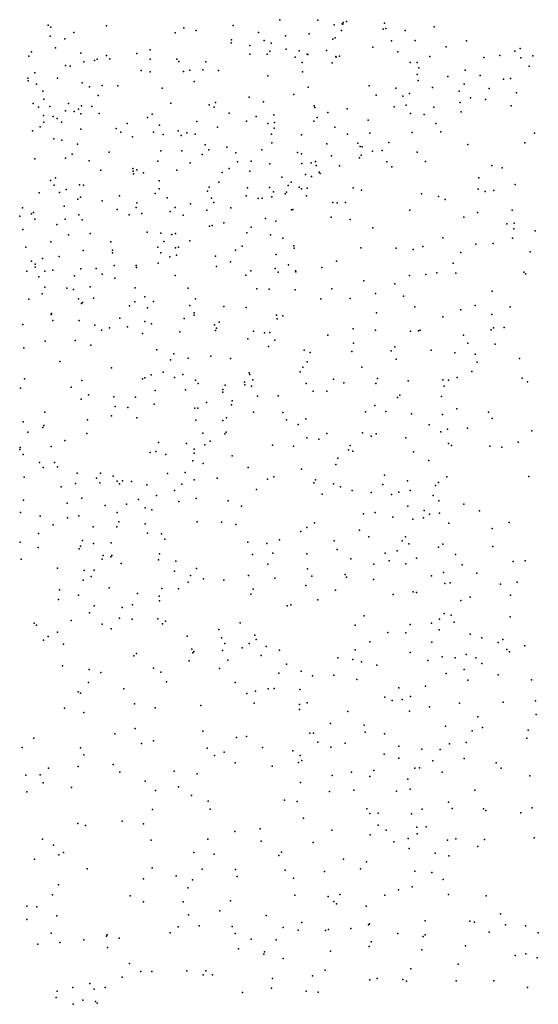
# Model space of a CAD drawing. Header units: metres. Extents: x -25 to 25, y -27.7 to 27.8.
# Tile 116 of 209: x 0.2 to 0.9, y -5.4 to -4. Entities that reach past the tile are written whole.
import ezdxf

# ---------------------------------------------------------------- set-up
doc = ezdxf.new("R2010")
doc.units = ezdxf.units.M

msp = doc.modelspace()

# ---------------------------------------------------------------- linework, layer by layer
for p in [(0.5617, -4.0114, 3.9028), (0.6136, -4.0119, 3.6867), (0.6465, -4.0169, 1.0123), (0.6472, -4.0173, -4.1582), (0.6477, -4.0154, 1.1872), (0.6526, -4.014, 21.594), (0.7042, -4.0161, -6.9468), (0.2464, -4.0188, -0.4807), (0.2498, -4.0215, -8.7982), (0.281, -4.0286, 0.1337), (0.3256, -4.0196, -8.7561), (0.4189, -4.0293, -16.4237), (0.4311, -4.0224, -2.3919), (0.4476, -4.0263, 25.6013), (0.4982, -4.0194, 17.1473), (0.5324, -4.0286, 12.185), (0.6017, -4.0307, 13.824), (0.6355, -4.0186, 22.9167), (0.6457, -4.0263, 3.2228), (0.7024, -4.0243, 0.4994), (0.7061, -4.0234, 25.4628), (0.7323, -4.0262, -4.0501), (0.772, -4.0212, 25.406), (0.249, -4.0337, -2.374), (0.2691, -4.0376, 2.508), (0.4955, -4.043, 17.7141), (0.4959, -4.0387, 21.7), (0.5401, -4.0395, 23.0873), (0.5498, -4.0432, -6.8322), (0.5692, -4.0334, 18.059), (0.634, -4.0379, 0.8493), (0.637, -4.0362, -28.526), (0.7137, -4.0401, -8.3476), (0.746, -4.0397, -7.0479), (0.8157, -4.0401, -8.1152), (0.2237, -4.0553, 10.3515), (0.2564, -4.0499, -6.7252), (0.2906, -4.0568, 12.3726), (0.3669, -4.0572, 21.8499), (0.3849, -4.0526, 21.065), (0.5207, -4.0463, 2.8368), (0.548, -4.0542, 21.3793), (0.5704, -4.0513, -8.5166), (0.5879, -4.0537, -24.6031), (0.625, -4.0535, 3.5572), (0.6881, -4.0487, 17.226), (0.7222, -4.0552, 21.7138), (0.7883, -4.0484, -18.7684), (0.8816, -4.0543, -7.943), (0.8888, -4.0508, 22.1166), (0.2201, -4.0612, -4.531), (0.2947, -4.0688, 4.2532), (0.3095, -4.0671, -4.4791), (0.3131, -4.0651, 21.9495), (0.3254, -4.0603, -0.0929), (0.3301, -4.0647, -0.2086), (0.385, -4.0653, 2.6456), (0.4216, -4.0649, 12.2798), (0.4239, -4.0681, -8.6437), (0.4607, -4.0689, 13.923), (0.5209, -4.0585, -2.438), (0.5445, -4.0581, -4.2875), (0.5823, -4.0623, 2.995), (0.5922, -4.0698, -6.9134), (0.5988, -4.0584, 17.2097), (0.5997, -4.0589, 3.0663), (0.6329, -4.0703, -8.4158), (0.6379, -4.0616, 3.2902), (0.6385, -4.0622, 3.4735), (0.6428, -4.0608, 3.3801), (0.7392, -4.0698, -25.5844), (0.7487, -4.0695, -2.5667), (0.7658, -4.0615, 0.3537), (0.8394, -4.0629, -7.2704), (0.8612, -4.0602, -3.8433), (0.8899, -4.0632, 25.2793), (0.9062, -4.0607, -7.4848), (0.2281, -4.0837, 4.2973), (0.2698, -4.0739, 17.091), (0.2762, -4.0744, 25.653), (0.3728, -4.0804, -4.4478), (0.3849, -4.0821, 25.6075), (0.4304, -4.0819, 2.714), (0.4393, -4.0799, 17.1546), (0.4569, -4.0795, 23.2789), (0.4781, -4.0803, -8.5857), (0.5925, -4.0821, 25.5042), (0.751, -4.0767, -8.161), (0.8138, -4.0802, 25.3393), (0.901, -4.0744, -7.6821), (0.2184, -4.091, -6.7734), (0.2191, -4.0945, -0.4957), (0.259, -4.0911, -0.4381), (0.2925, -4.0974, 20.9499), (0.4451, -4.0953, -2.4298), (0.5455, -4.0878, 3.8497), (0.7488, -4.0861, -7.1574), (0.75, -4.0943, 13.8222), (0.7905, -4.0885, 21.8614), (0.8345, -4.0873, -2.6406), (0.8663, -4.0924, -7.7862), (0.8757, -4.0916, -7.5843), (0.2303, -4.0989, -8.7488), (0.2388, -4.1086, 22.32), (0.3027, -4.1029, -6.8006), (0.3196, -4.1007, 4.1776), (0.3411, -4.1015, -8.6747), (0.4012, -4.1047, 4.087), (0.6001, -4.1033, 18.2725), (0.6834, -4.1012, 23.0762), (0.7197, -4.1045, 21.5707), (0.7693, -4.1036, -3.9674), (0.8056, -4.1088, -7.3731), (0.8124, -4.0991, -7.968), (0.8465, -4.105, 21.5424), (0.8839, -4.1107, 11.9323), (0.2401, -4.1194, 0.2018), (0.3141, -4.1146, -0.0196), (0.4134, -4.125, 21.8079), (0.4741, -4.1239, 25.5425), (0.5198, -4.117, 2.8789), (0.5394, -4.123, -8.4368), (0.5809, -4.1132, -4.2488), (0.6929, -4.1142, -7.1259), (0.729, -4.1154, 12.0672), (0.738, -4.1118, -8.0931), (0.8073, -4.1241, -7.8387), (0.8212, -4.1177, -7.4517), (0.8418, -4.1199, -7.7158), (0.2258, -4.1253, -2.4029), (0.2331, -4.1304, 4.2259), (0.2483, -4.1295, -4.5271), (0.2698, -4.1354, -0.3745), (0.2741, -4.1255, -8.6986), (0.2817, -4.1363, 1.4633), (0.2873, -4.1329, 2.5394), (0.2916, -4.1284, 14.0603), (0.3055, -4.1293, -2.4126), (0.4655, -4.1274, -8.522), (0.4723, -4.1306, -6.9322), (0.6085, -4.1285, -8.3436), (0.6094, -4.1307, 3.1968), (0.6268, -4.1375, -4.1841), (0.6531, -4.1327, -16.4382), (0.7173, -4.1299, -7.2295), (0.7338, -4.1278, -4.0326), (0.7711, -4.1302, -2.6176), (0.8087, -4.1366, -7.5827), (0.8768, -4.1287, -2.7076), (0.2397, -4.1419, -6.8427), (0.2404, -4.151, -16.5175), (0.2529, -4.1429, -24.9821), (0.2583, -4.1459, 23.4812), (0.2642, -4.1507, 0.1246), (0.2909, -4.1393, 22.06), (0.3156, -4.1388, -0.144), (0.3814, -4.1445, 17.164), (0.3879, -4.1398, -28.2198), (0.4485, -4.15, 18.8068), (0.4928, -4.1385, 3.9091), (0.5163, -4.1495, -7.0213), (0.5294, -4.1431, 17.2287), (0.5533, -4.1406, 2.9633), (0.5544, -4.1511, -19.0163), (0.6081, -4.1496, 3.4971), (0.6125, -4.1446, -7.0644), (0.6817, -4.148, -8.1181), (0.7397, -4.1391, -7.9905), (0.7581, -4.1402, -7.4257), (0.2247, -4.1627, 2.4774), (0.2353, -4.1571, -0.4508), (0.2905, -4.1601, 17.1394), (0.3388, -4.1595, 2.5999), (0.345, -4.1645, 21.902), (0.3539, -4.1528, -6.8791), (0.3898, -4.1645, 18.9535), (0.3977, -4.155, -8.5662), (0.4231, -4.1626, 21.2861), (0.4348, -4.1652, 17.5478), (0.4767, -4.1576, 12.2718), (0.5455, -4.1525, 12.2166), (0.554, -4.1591, 21.6801), (0.6364, -4.1578, -7.1539), (0.742, -4.165, -7.5221), (0.7742, -4.1528, -7.6477), (0.781, -4.1638, 12.0172), (0.2538, -4.1735, 12.489), (0.2648, -4.1752, -6.9243), (0.3608, -4.1707, 4.0507), (0.4028, -4.1676, 12.3318), (0.4275, -4.1688, -2.4475), (0.4464, -4.1669, 2.7608), (0.5501, -4.1673, -8.3392), (0.5911, -4.1678, 23.4788), (0.6539, -4.1672, 17.2838), (0.6843, -4.1659, -7.3294), (0.7101, -4.1784, -7.8257), (0.9084, -4.1658, -3.7223), (0.286, -4.1805, 4.1113), (0.3294, -4.1915, -8.5854), (0.3998, -4.1898, -7.0035), (0.4281, -4.19, -4.4166), (0.4598, -4.1817, -7.051), (0.4651, -4.1885, 23.5669), (0.4893, -4.1848, 2.8453), (0.5369, -4.1885, 14.0091), (0.5509, -4.179, 3.7448), (0.5855, -4.192, 3.1157), (0.6255, -4.1803, 21.6341), (0.6678, -4.1794, 25.4036), (0.6711, -4.1841, -7.4511), (0.6736, -4.1845, -7.9315), (0.688, -4.1904, -7.6155), (0.701, -4.1895, 12.0952), (0.7485, -4.1916, -3.9969), (0.8177, -4.1811, 25.2933), (0.8953, -4.1789, 17.2978), (0.2281, -4.2008, 12.5646), (0.2697, -4.1999, -0.3335), (0.2788, -4.1943, -6.9959), (0.3018, -4.2032, -25.8621), (0.3953, -4.204, -8.4764), (0.4558, -4.1949, 17.2193), (0.5016, -4.1927, -7.1091), (0.5038, -4.2046, -4.342), (0.5226, -4.2038, 2.9222), (0.591, -4.1938, 3.5514), (0.6103, -4.2041, -7.3169), (0.632, -4.1964, 0.6222), (0.6702, -4.1994, -7.6863), (0.6723, -4.1957, -7.5297), (0.7074, -4.2049, 13.939), (0.7599, -4.2045, -17.1599), (0.3177, -4.216, -7.0679), (0.3616, -4.2136, -4.4725), (0.362, -4.2173, 3.998), (0.3669, -4.2157, 12.4), (0.4212, -4.216, -7.1108), (0.4395, -4.2059, -8.415), (0.4925, -4.2138, 3.8247), (0.5206, -4.2175, -2.5094), (0.5478, -4.2073, 18.6106), (0.5918, -4.2071, -8.0911), (0.6043, -4.2063, -2.5424), (0.6109, -4.2097, 17.8829), (0.615, -4.2187, -7.8685), (0.643, -4.2102, -7.7722), (0.7141, -4.2116, -2.6215), (0.8504, -4.2096, -3.7887), (0.8643, -4.2131, 23.244), (0.2494, -4.23, -7.1191), (0.2563, -4.2264, 22.3434), (0.3623, -4.221, 25.5537), (0.376, -4.2197, 2.6762), (0.3973, -4.2304, -7.1778), (0.483, -4.2191, -7.2244), (0.5644, -4.2256, 3.0325), (0.5964, -4.2221, -16.9771), (0.6047, -4.2245, -28.3687), (0.6166, -4.2208, -4.2002), (0.8326, -4.2263, 11.9686), (0.2545, -4.2364, -8.5944), (0.2707, -4.2422, -4.5389), (0.2887, -4.2361, -0.2551), (0.2945, -4.2363, -0.0063), (0.3973, -4.2416, 14.1377), (0.4631, -4.2446, -8.2766), (0.4655, -4.239, -7.3197), (0.4786, -4.2325, 21.7563), (0.5174, -4.2401, 21.5201), (0.5474, -4.2396, -7.5444), (0.5732, -4.237, -7.7978), (0.5769, -4.2322, -24.7373), (0.588, -4.2391, 1.0501), (0.5913, -4.2413, 3.1988), (0.5989, -4.2404, 3.3466), (0.6615, -4.2399, 23.6554), (0.6729, -4.2434, -4.1258), (0.8316, -4.242, -16.9413), (0.8412, -4.2451, -18.4313), (0.8532, -4.2436, 23.496), (0.8819, -4.2356, -2.7765), (0.2339, -4.247, 23.6626), (0.2616, -4.2463, 21.0923), (0.2868, -4.2555, 22.1199), (0.29, -4.253, -0.1454), (0.3197, -4.2579, -8.478), (0.3435, -4.2512, -2.465), (0.3921, -4.2478, 19.1306), (0.4083, -4.2536, -7.2799), (0.4688, -4.2541, 12.3411), (0.516, -4.2511, -8.1119), (0.5321, -4.2544, -8.0001), (0.5377, -4.254, -7.7046), (0.5508, -4.2522, 21.7031), (0.5532, -4.2457, -7.9144), (0.5689, -4.2482, 3.6283), (0.5708, -4.2461, -4.2718), (0.5979, -4.2511, 3.4179), (0.7546, -4.2484, 25.3041), (0.7776, -4.2519, -16.6783), (0.7869, -4.2562, 17.3149), (0.2112, -4.2671, -7.2504), (0.2678, -4.2649, -2.4676), (0.3402, -4.2698, -28.0024), (0.366, -4.267, 17.4516), (0.3671, -4.2606, -8.4131), (0.4121, -4.2723, -2.4937), (0.4191, -4.267, 21.8419), (0.4399, -4.2618, 19.32), (0.4623, -4.2703, -4.39), (0.4718, -4.2599, -19.1796), (0.495, -4.2672, -7.5871), (0.5773, -4.2701, 3.5413), (0.5795, -4.2694, -18.8207), (0.6336, -4.2599, 18.4706), (0.6395, -4.2606, -2.6025), (0.6512, -4.26, 12.1713), (0.7387, -4.2703, 21.6038), (0.8782, -4.2705, -3.7022), (0.2074, -4.2786, 0.1635), (0.2236, -4.2756, -0.3782), (0.2264, -4.2738, 2.5001), (0.2281, -4.2827, -7.3194), (0.2695, -4.2826, -0.0785), (0.2879, -4.2769, 2.5673), (0.2927, -4.2837, 22.2027), (0.3564, -4.277, 3.9515), (0.3738, -4.2751, -7.3558), (0.4298, -4.2775, -7.4634), (0.5423, -4.282, 17.7202), (0.5564, -4.2853, -2.5732), (0.6317, -4.28, 17.3038), (0.6574, -4.283, 19.4207), (0.8121, -4.2799, -3.8136), (0.8309, -4.2738, 25.249), (0.2119, -4.2969, 12.7775), (0.2578, -4.2899, -8.5039), (0.466, -4.2923, 25.4793), (0.4697, -4.2912, -7.7616), (0.4855, -4.2877, -7.8972), (0.5226, -4.2936, 19.0496), (0.6882, -4.2946, -2.6739), (0.8708, -4.2892, -19.4118), (0.8803, -4.296, 0.1749), (0.8805, -4.2883, 22.0181), (0.9094, -4.2988, -3.5881), (0.2739, -4.304, 23.8252), (0.3032, -4.3021, -7.4705), (0.3808, -4.3006, -8.2852), (0.3994, -4.3017, 17.2307), (0.4147, -4.3034, -24.9099), (0.4195, -4.3022, -7.6198), (0.4393, -4.3122, -17.2617), (0.5168, -4.3011, 1.2117), (0.549, -4.3041, 3.0594), (0.5655, -4.3087, 3.1553), (0.7838, -4.3081, 19.2918), (0.8783, -4.3085, -2.8888), (0.2159, -4.321, -7.5222), (0.2497, -4.3136, 22.505), (0.2937, -4.3255, 22.3448), (0.3313, -4.3134, 12.5682), (0.334, -4.3249, 19.5754), (0.3953, -4.3207, -8.1929), (0.4035, -4.3132, -4.4575), (0.4194, -4.3219, -8.0533), (0.4236, -4.3206, -7.8534), (0.5011, -4.3247, -4.3542), (0.5104, -4.3196, -28.1967), (0.5807, -4.3188, 3.3076), (0.581, -4.3221, 14.1402), (0.672, -4.3217, 18.0138), (0.7199, -4.3221, 19.1133), (0.7433, -4.3242, 19.6105), (0.7564, -4.3201, -3.971), (0.8284, -4.3169, -3.7362), (0.8523, -4.3157, 21.6003), (0.2387, -4.3361, -0.1127), (0.2613, -4.3337, -2.521), (0.3338, -4.3284, -7.6545), (0.3994, -4.3284, 2.7657), (0.4118, -4.3339, -2.5423), (0.4208, -4.3318, 12.4423), (0.4742, -4.3332, 3.7682), (0.5566, -4.3306, 23.9066), (0.8083, -4.3282, -2.8062), (0.9024, -4.3273, 11.91), (0.2235, -4.3397, -7.6132), (0.2283, -4.3478, 17.1957), (0.2284, -4.3441, 12.9465), (0.2524, -4.3519, -7.7064), (0.2909, -4.3505, -8.3154), (0.3117, -4.3498, 3.9395), (0.336, -4.3457, -7.7772), (0.3658, -4.3457, -7.8853), (0.3663, -4.3484, 3.8904), (0.396, -4.3427, 14.3763), (0.4753, -4.347, 21.841), (0.4946, -4.3408, 2.935), (0.5553, -4.3498, 17.2938), (0.5734, -4.3447, 3.2244), (0.6188, -4.3483, -2.6746), (0.6389, -4.34, 21.6952), (0.7978, -4.3426, 21.8696), (0.217, -4.3534, 2.518), (0.2333, -4.3611, 22.5773), (0.2417, -4.3535, 13.0517), (0.2819, -4.3599, 12.7559), (0.3199, -4.3575, 2.6502), (0.3369, -4.3631, 22.1849), (0.4191, -4.3594, 21.9335), (0.5154, -4.3588, 25.4186), (0.5222, -4.3532, 3.0001), (0.5593, -4.3547, 3.5266), (0.583, -4.3528, 12.2778), (0.5833, -4.3542, -4.2629), (0.7382, -4.3594, 0.36), (0.7604, -4.3578, 25.2693), (0.7754, -4.3557, -3.9099), (0.8011, -4.356, -3.8108), (0.8937, -4.3549, -28.4446), (0.8961, -4.3571, 19.5254), (0.2418, -4.375, -4.5918), (0.2717, -4.3767, -27.7575), (0.2805, -4.3786, -8.1956), (0.3033, -4.3746, -8.1091), (0.3648, -4.3762, 2.7275), (0.437, -4.3767, 17.5428), (0.5304, -4.3774, 3.0657), (0.5471, -4.3778, 3.1418), (0.5826, -4.379, 21.7717), (0.6323, -4.3775, 17.856), (0.6758, -4.3666, 17.3233), (0.7181, -4.3705, -2.7732), (0.2201, -4.3916, -8.325), (0.2382, -4.3845, -7.8713), (0.2875, -4.391, 12.9903), (0.3077, -4.3901, 17.2326), (0.3777, -4.3885, -2.5777), (0.4466, -4.3909, 17.2739), (0.6174, -4.3912, -4.2022), (0.6572, -4.3907, 21.7613), (0.6921, -4.384, -4.0944), (0.7301, -4.3874, -4.023), (0.8508, -4.3806, 23.8994), (0.2918, -4.3975, 12.8994), (0.2928, -4.396, 13.3197), (0.3569, -4.4008, 12.6538), (0.3643, -4.395, 25.4991), (0.3816, -4.4033, 19.7279), (0.3895, -4.3945, -4.4811), (0.4389, -4.4, 3.7652), (0.4852, -4.4015, 3.6967), (0.5156, -4.4028, -17.5211), (0.7455, -4.4018, 21.6844), (0.808, -4.4062, -2.9434), (0.8275, -4.4, -3.6615), (0.8753, -4.4021, -3.4647), (0.2502, -4.4124, -17.2594), (0.2506, -4.4112, 3.9587), (0.344, -4.4174, 22.2967), (0.4314, -4.4179, 25.4484), (0.4449, -4.4101, -2.6276), (0.4449, -4.4131, -4.4253), (0.557, -4.4135, 3.2188), (0.5578, -4.4183, 3.3376), (0.5658, -4.4141, 25.3604), (0.6931, -4.4101, 25.2966), (0.7837, -4.4158, -3.8622), (0.8505, -4.4123, -3.5395), (0.2116, -4.426, -27.5034), (0.2526, -4.4206, 13.4037), (0.2884, -4.4204, -4.5653), (0.3099, -4.4269, 2.6695), (0.3299, -4.4304, 22.4382), (0.3544, -4.4291, 12.7738), (0.3777, -4.422, -19.3213), (0.3871, -4.425, 3.8153), (0.4727, -4.4266, 12.5005), (0.4753, -4.4312, 21.9198), (0.4791, -4.4227, 2.9553), (0.6615, -4.4321, -4.138), (0.8525, -4.4304, -3.1309), (0.8671, -4.4299, -3.3716), (0.3188, -4.4339, 22.5227), (0.3748, -4.4382, 17.2602), (0.4256, -4.436, 1.1209), (0.474, -4.434, -25.8038), (0.5182, -4.4453, 0.9192), (0.526, -4.435, 3.5432), (0.5408, -4.4374, -2.714), (0.5479, -4.437, -4.3151), (0.6269, -4.4406, 17.3244), (0.6918, -4.4339, -24.8248), (0.7396, -4.4351, 18.9091), (0.7503, -4.4348, -3.949), (0.7528, -4.4336, 12.0778), (0.8117, -4.4403, -3.0187), (0.8492, -4.4334, 11.9596), (0.2131, -4.4579, -2.6202), (0.2423, -4.4489, 22.6351), (0.283, -4.4476, -2.6195), (0.3043, -4.4539, 17.4209), (0.5461, -4.4559, 3.4063), (0.5549, -4.4473, 21.8483), (0.662, -4.4516, -2.8297), (0.7184, -4.4566, 17.3302), (0.8174, -4.4513, 19.8538), (0.855, -4.4527, 17.3326), (0.3943, -4.4603, 2.8301), (0.4171, -4.4661, 12.6854), (0.437, -4.472, 24.0844), (0.4677, -4.4691, -2.7027), (0.4944, -4.4724, 3.0439), (0.5948, -4.4608, 12.3523), (0.6031, -4.4642, 0.5343), (0.6596, -4.4629, 24.0766), (0.713, -4.4617, -4.0492), (0.7199, -4.4731, -2.939), (0.7677, -4.4607, -19.5105), (0.7999, -4.4644, -3.7372), (0.8276, -4.4663, -3.4878), (0.8878, -4.4724, 25.2217), (0.262, -4.4763, 2.6289), (0.3325, -4.4849, 2.7416), (0.4126, -4.4742, -19.0764), (0.5929, -4.4839, 19.9313), (0.599, -4.4769, -2.7944), (0.6732, -4.484, 12.2058), (0.8305, -4.4772, -3.2305), (0.3747, -4.4999, 3.7605), (0.3779, -4.4987, 13.396), (0.3864, -4.4944, 22.3651), (0.403, -4.4907, 12.9048), (0.4182, -4.4981, 14.6976), (0.4296, -4.494, 2.9337), (0.5197, -4.4917, -4.3548), (0.5208, -4.4939, 0.7588), (0.5891, -4.4903, -4.26), (0.6947, -4.4996, 25.2825), (0.8029, -4.4979, 25.2506), (0.8229, -4.4901, -3.3658), (0.8914, -4.4988, 18.8771), (0.2084, -4.5127, -2.6737), (0.2141, -4.5001, 17.2619), (0.2775, -4.5112, 21.4309), (0.2919, -4.5021, 13.5066), (0.447, -4.5018, 13.3265), (0.4503, -4.5063, 13.0576), (0.487, -4.5086, 3.1081), (0.5137, -4.5043, 3.2128), (0.514, -4.5081, 3.3583), (0.5232, -4.5101, 21.6744), (0.5249, -4.5013, 21.9623), (0.5975, -4.5064, 25.314), (0.6347, -4.5004, -17.816), (0.649, -4.5054, -2.8943), (0.6923, -4.5061, 14.4586), (0.7362, -4.5028, 12.128), (0.7837, -4.5013, -3.824), (0.7853, -4.5097, -3.1815), (0.7912, -4.5016, 12.0452), (0.8988, -4.504, 0.1386), (0.301, -4.5215, -2.703), (0.3357, -4.5246, 22.6138), (0.365, -4.525, 17.2718), (0.3917, -4.5156, 22.5143), (0.433, -4.515, 22.1847), (0.4841, -4.5143, -2.7624), (0.4841, -4.5181, 13.1616), (0.5314, -4.5235, 12.5779), (0.5594, -4.5231, -2.8301), (0.607, -4.5167, 21.8721), (0.6258, -4.5169, -4.1939), (0.7217, -4.5252, -3.0448), (0.7251, -4.5222, 21.7959), (0.7817, -4.524, 21.8241), (0.291, -4.5277, 3.8265), (0.3374, -4.5377, 2.7888), (0.3548, -4.5389, -4.5307), (0.3905, -4.5344, 25.434), (0.4458, -4.5397, -17.7048), (0.45, -4.5396, 19.9516), (0.4616, -4.5319, 12.807), (0.496, -4.5352, 22.0723), (0.4969, -4.53, 3.4289), (0.6911, -4.5362, -4.0966), (0.2416, -4.5451, 2.6555), (0.3323, -4.5501, -27.6395), (0.367, -4.553, 13.5157), (0.4892, -4.553, 17.6718), (0.5256, -4.5452, 13.0701), (0.5655, -4.5456, 17.3122), (0.6785, -4.5446, -2.9929), (0.7059, -4.5443, 18.5446), (0.741, -4.5474, -3.9738), (0.7832, -4.5485, 20.0353), (0.8026, -4.5408, -3.6619), (0.8456, -4.5451, 24.1334), (0.212, -4.5582, 17.9485), (0.2391, -4.5662, 13.5893), (0.2403, -4.5632, 18.0752), (0.2998, -4.5557, 1.0252), (0.4471, -4.5561, 22.3232), (0.4839, -4.5565, -27.8809), (0.5705, -4.5558, 13.2936), (0.5864, -4.562, 12.5041), (0.5969, -4.5541, 14.6746), (0.7651, -4.5625, -3.2544), (0.8509, -4.5538, 21.7869), (0.2184, -4.5724, -2.7345), (0.2987, -4.5742, 22.7359), (0.457, -4.574, 22.4899), (0.4866, -4.5748, -4.4032), (0.4885, -4.5723, -2.8436), (0.5985, -4.5802, 13.1291), (0.6256, -4.5742, 17.8812), (0.6741, -4.5735, 21.875), (0.6862, -4.5779, -3.0947), (0.6929, -4.5746, -25.7647), (0.733, -4.58, 17.3316), (0.7807, -4.5719, -3.8272), (0.79, -4.5685, -3.547), (0.8173, -4.5672, -28.1894), (0.9046, -4.5708, 14.268), (0.2079, -4.5935, 24.1601), (0.2501, -4.5921, -27.3529), (0.2688, -4.5838, -4.6161), (0.3964, -4.5864, 0.8302), (0.4344, -4.5881, 3.0957), (0.4597, -4.5899, 3.3735), (0.467, -4.5845, 3.2716), (0.5517, -4.5902, 25.3132), (0.5804, -4.5913, 12.9607), (0.6146, -4.5822, 21.9872), (0.6574, -4.5907, 12.3271), (0.7914, -4.5879, -3.4415), (0.7953, -4.5907, 21.8467), (0.8477, -4.5913, 25.2418), (0.8639, -4.593, 18.7025), (0.8861, -4.5862, 17.3261), (0.2076, -4.596, 17.3296), (0.212, -4.6027, -25.1379), (0.3849, -4.6, 22.7468), (0.3926, -4.5986, -2.8025), (0.4063, -4.603, 3.0193), (0.4451, -4.5955, 3.4653), (0.4451, -4.6008, 22.6547), (0.4968, -4.6047, 17.3089), (0.6551, -4.5965, -18.2378), (0.661, -4.5981, 13.291), (0.7435, -4.599, -3.3109), (0.2345, -4.6136, -26.1514), (0.2394, -4.6203, 19.9097), (0.2549, -4.6139, 14.8881), (0.2587, -4.6198, -2.7899), (0.443, -4.6116, 13.5251), (0.4573, -4.6151, 14.8379), (0.5186, -4.6204, 13.4654), (0.6379, -4.6165, 25.2874), (0.6406, -4.6076, 13.0471), (0.7646, -4.611, -3.3793), (0.2133, -4.6338, 13.661), (0.2856, -4.6283, 18.3072), (0.3175, -4.6282, 3.6978), (0.3347, -4.6322, -2.8259), (0.4089, -4.6287, 25.3834), (0.4326, -4.6274, 3.1895), (0.5534, -4.6334, -2.9854), (0.5912, -4.623, 0.3839), (0.7041, -4.6311, 13.2152), (0.789, -4.633, -3.6814), (0.9005, -4.6328, 11.9527), (0.264, -4.6468, 2.7638), (0.2835, -4.6425, 25.4683), (0.3121, -4.635, 18.0535), (0.3164, -4.6412, 18.1645), (0.34, -4.6393, 2.9068), (0.3431, -4.6427, 21.5834), (0.3473, -4.6385, 22.8496), (0.3596, -4.6395, 3.6229), (0.3806, -4.6441, 3.5533), (0.4281, -4.6433, 3.2969), (0.4452, -4.6373, 0.5616), (0.4761, -4.6352, -2.9197), (0.545, -4.6362, -4.3351), (0.6078, -4.6414, 22.1348), (0.6104, -4.6373, 12.751), (0.6346, -4.6428, 13.3782), (0.6444, -4.6466, 12.5196), (0.7021, -4.6438, -3.2285), (0.7356, -4.6386, 18.289), (0.7738, -4.645, 12.1431), (0.7775, -4.6409, 21.9164), (0.3936, -4.6587, 3.1143), (0.4182, -4.6517, 3.3797), (0.5297, -4.6506, 22.599), (0.6192, -4.6566, -3.1044), (0.6602, -4.6518, 22.0685), (0.6859, -4.6544, -4.108), (0.7137, -4.6572, 13.3282), (0.7236, -4.6539, 13.1081), (0.7391, -4.6516, -3.9698), (0.7702, -4.6585, -3.468), (0.2126, -4.665, 17.4058), (0.272, -4.6689, 0.7515), (0.2919, -4.6621, 17.8419), (0.3239, -4.6723, 17.9314), (0.353, -4.6704, 13.6243), (0.369, -4.6641, 3.0013), (0.424, -4.6668, 17.3138), (0.4477, -4.6629, -4.4569), (0.4915, -4.6659, -17.9377), (0.5094, -4.6729, -24.9054), (0.7359, -4.6733, 12.2273), (0.778, -4.666, -3.7754), (0.8122, -4.6703, 24.2682), (0.2084, -4.6818, 22.8613), (0.2355, -4.6869, 17.6159), (0.2879, -4.6861, 18.4536), (0.3401, -4.6816, 24.2734), (0.3784, -4.6755, -4.5362), (0.3874, -4.6781, 3.4527), (0.6756, -4.6834, 12.4403), (0.6914, -4.6816, 17.3341), (0.7583, -4.6788, -3.9071), (0.7653, -4.6839, 22.0319), (0.7791, -4.6828, 13.227), (0.8336, -4.6793, -24.8923), (0.2532, -4.6985, 17.4913), (0.2725, -4.6888, -4.6361), (0.3424, -4.6942, 18.2869), (0.3784, -4.6972, 3.3414), (0.4489, -4.6945, -26.0004), (0.4823, -4.6948, 0.299), (0.5016, -4.6981, 25.3155), (0.6088, -4.6959, -4.2332), (0.7156, -4.6883, -3.2985), (0.7427, -4.6908, -3.3722), (0.7574, -4.689, 18.468), (0.7919, -4.6963, -28.0091), (0.8739, -4.6954, 21.9603), (0.2332, -4.7103, 2.7922), (0.3073, -4.7014, 3.5988), (0.3396, -4.7014, 25.4002), (0.3814, -4.7098, 18.093), (0.4004, -4.7107, -2.9136), (0.5901, -4.7078, 22.7344), (0.5985, -4.7023, 25.2893), (0.6703, -4.7058, -3.2103), (0.8507, -4.7035, 12.0648), (0.2082, -4.7222, -26.4168), (0.2902, -4.7276, 17.3865), (0.2931, -4.7199, -27.0669), (0.3078, -4.7239, 3.5282), (0.3321, -4.7229, 17.7686), (0.4052, -4.7181, 22.9625), (0.518, -4.722, 22.9209), (0.5441, -4.724, -18.7057), (0.5613, -4.7189, 22.8338), (0.6356, -4.7203, 22.4359), (0.683, -4.715, 18.0397), (0.7281, -4.7203, -4.0096), (0.7328, -4.7148, 12.9138), (0.7371, -4.7244, 22.1441), (0.7836, -4.7246, -3.5923), (0.2324, -4.7292, 0.4459), (0.2885, -4.7312, 2.9631), (0.3209, -4.7404, 3.1438), (0.3329, -4.74, -2.9033), (0.3976, -4.7378, 18.2361), (0.5244, -4.7387, 24.3365), (0.5519, -4.7372, -3.064), (0.5982, -4.7378, -18.4136), (0.6398, -4.7321, 22.5674), (0.705, -4.737, 12.6034), (0.7215, -4.7337, 12.7498), (0.7775, -4.7289, -3.8141), (0.801, -4.739, 12.9967), (0.8517, -4.7279, 13.1937), (0.2095, -4.745, 22.925), (0.3198, -4.7454, 3.433), (0.3317, -4.742, -25.0154), (0.3456, -4.7511, -4.5764), (0.3964, -4.7462, 17.9073), (0.4202, -4.7478, 20.1187), (0.5452, -4.7519, -4.3443), (0.6584, -4.7447, -4.1546), (0.6898, -4.7518, 22.3316), (0.7106, -4.7473, -19.442), (0.733, -4.7514, 22.2548), (0.7477, -4.744, 12.8354), (0.8101, -4.7529, 12.1898), (0.8793, -4.7483, 21.8835), (0.8956, -4.7473, 20.2375), (0.2589, -4.7574, -17.8134), (0.2952, -4.7607, -4.6243), (0.3087, -4.7603, 17.5815), (0.4181, -4.7615, -4.5068), (0.4402, -4.7675, 0.1554), (0.448, -4.7577, -2.9786), (0.519, -4.7674, 17.3396), (0.5994, -4.7582, 20.1931), (0.6506, -4.7661, 17.3415), (0.7681, -4.7679, -3.465), (0.7846, -4.7632, -3.7348), (0.8299, -4.7641, 22.1189), (0.294, -4.7736, 3.3584), (0.3046, -4.769, 23.0169), (0.4368, -4.7767, 18.1717), (0.4576, -4.772, 13.647), (0.4856, -4.7738, -4.4252), (0.5547, -4.7709, -27.6642), (0.5972, -4.7811, 23.0645), (0.6053, -4.7682, 22.98), (0.6523, -4.7697, 22.8238), (0.6893, -4.773, 22.6367), (0.7865, -4.7784, 25.2394), (0.7934, -4.7774, 0.0261), (0.862, -4.7793, 13.3564), (0.8847, -4.7767, 13.0214), (0.2618, -4.7871, 3.0498), (0.2876, -4.7941, 3.2319), (0.3294, -4.7841, 13.7401), (0.3678, -4.7919, 17.4099), (0.4009, -4.7853, 17.7771), (0.4237, -4.7856, 21.6549), (0.5223, -4.7929, 25.2894), (0.5251, -4.7858, 14.9724), (0.6376, -4.7875, 25.2655), (0.7158, -4.7934, -4.0563), (0.7432, -4.7897, 12.4628), (0.7478, -4.7907, 22.4603), (0.8759, -4.7941, 17.3419), (0.2603, -4.8001, 3.4302), (0.3608, -4.8071, 23.1198), (0.3972, -4.7954, 25.3179), (0.3976, -4.8019, 18.3739), (0.5767, -4.8075, 23.1481), (0.6136, -4.8003, 13.5476), (0.8081, -4.8013, 22.3134), (0.821, -4.7969, 12.8831), (0.3023, -4.8184, 18.6265), (0.309, -4.8086, -26.8516), (0.347, -4.811, 18.521), (0.5717, -4.8085, -3.1185), (0.7854, -4.8192, 22.576), (0.2273, -4.8324, 3.1259), (0.2775, -4.8288, 13.8279), (0.3198, -4.8338, -4.6149), (0.3432, -4.8254, -2.9471), (0.3607, -4.827, -19.5997), (0.3953, -4.8265, 17.6537), (0.4021, -4.8332, 23.1938), (0.4059, -4.8295, 13.7409), (0.5075, -4.832, 0.017), (0.6764, -4.8223, 23.099), (0.739, -4.8341, 22.9647), (0.7682, -4.8324, 22.8412), (0.7792, -4.8269, 22.7212), (0.795, -4.8215, 12.3411), (0.7991, -4.8308, 17.3538), (0.8751, -4.8238, 12.126), (0.2305, -4.8349, 3.3315), (0.2591, -4.8446, -4.6806), (0.332, -4.8399, 24.3847), (0.4784, -4.8408, 17.383), (0.6641, -4.835, -4.1488), (0.7087, -4.8449, 17.3613), (0.7331, -4.8453, -3.3733), (0.7784, -4.8415, -3.8581), (0.821, -4.8474, 12.7255), (0.2399, -4.8556, 18.7301), (0.246, -4.8506, 20.0872), (0.2673, -4.8609, -2.9119), (0.4355, -4.8498, 23.2766), (0.4824, -4.8523, 17.4692), (0.4867, -4.86, -3.0647), (0.5199, -4.8601, 17.892), (0.5277, -4.8486, -4.3709), (0.5292, -4.8547, 23.2955), (0.6842, -4.8576, 25.2422), (0.7687, -4.858, 13.4957), (0.8369, -4.8524, 13.4418), (0.8591, -4.8584, 25.216), (0.8654, -4.8547, 22.5337), (0.3663, -4.8733, -18.9445), (0.4416, -4.8677, 17.5817), (0.4431, -4.8727, -4.4899), (0.4447, -4.871, -27.051), (0.4834, -4.8693, 18.2673), (0.5103, -4.8657, 17.9753), (0.5429, -4.8639, -27.4491), (0.5614, -4.8688, 17.4027), (0.6642, -4.8684, 23.2957), (0.7392, -4.8721, -3.9895), (0.8705, -4.8683, 12.2348), (0.8745, -4.8714, 22.6512), (0.8951, -4.863, 12.8355), (0.363, -4.8768, -26.4886), (0.438, -4.8833, 23.3829), (0.491, -4.8825, 13.7231), (0.5364, -4.8763, 24.4269), (0.5705, -4.888, 23.401), (0.6405, -4.8792, 20.2883), (0.6612, -4.8818, -3.2632), (0.6728, -4.8847, 15.1435), (0.7632, -4.8832, -3.4537), (0.7828, -4.8779, -3.5793), (0.8002, -4.8796, 23.0023), (0.8152, -4.8751, 12.5096), (0.8287, -4.8793, 12.4029), (0.8366, -4.8872, 12.6187), (0.2657, -4.8905, 23.2411), (0.3022, -4.8953, 21.6261), (0.3178, -4.8995, 18.6556), (0.3898, -4.8933, 18.5051), (0.3995, -4.8988, 13.8311), (0.4797, -4.8937, -26.2891), (0.5604, -4.9001, -4.323), (0.5906, -4.8977, -3.173), (0.6939, -4.8892, -4.1032), (0.7881, -4.9007, -3.7222), (0.8128, -4.8954, 15.3058), (0.3011, -4.9129, -4.6388), (0.4072, -4.9121, -3.0036), (0.5008, -4.9128, 17.7041), (0.6063, -4.904, -4.2391), (0.6352, -4.9032, -0.1214), (0.6664, -4.9091, -26.1337), (0.8178, -4.9099, 23.1157), (0.8588, -4.9024, 22.9226), (0.9043, -4.9093, 12.7284), (0.2872, -4.9256, 23.3401), (0.2904, -4.9275, -17.997), (0.3494, -4.9214, 25.2907), (0.5167, -4.9281, -4.3807), (0.5287, -4.9248, 18.2018), (0.5457, -4.9217, 17.8334), (0.5537, -4.9211, -27.2445), (0.589, -4.9227, 18.0455), (0.7236, -4.9201, -3.371), (0.7601, -4.9178, 23.293), (0.5268, -4.9409, 25.2396), (0.599, -4.9408, 13.6948), (0.7047, -4.9331, 17.4768), (0.7148, -4.9374, 18.19), (0.7281, -4.9362, 25.209), (0.7394, -4.9322, 23.3979), (0.8064, -4.9412, -27.6076), (0.8659, -4.9397, 13.5248), (0.9096, -4.9379, 12.6326), (0.2683, -4.948, 17.7386), (0.2948, -4.954, -0.0436), (0.3639, -4.9421, 13.9073), (0.3918, -4.9476, -4.5382), (0.4542, -4.9443, -4.4634), (0.5884, -4.9498, 17.5362), (0.5885, -4.9427, 23.4791), (0.6541, -4.9524, 15.3136), (0.7382, -4.9521, -3.9729), (0.7656, -4.9459, -3.8946), (0.6304, -4.9688, -3.2178), (0.8313, -4.9595, 23.2619), (0.9107, -4.9567, 22.9878), (0.3645, -4.9757, 18.6147), (0.4568, -4.979, -18.7274), (0.6027, -4.9818, 17.8066), (0.6077, -4.982, 25.2054), (0.6763, -4.9712, 23.4936), (0.6777, -4.9805, -3.2944), (0.787, -4.9725, -3.7179), (0.8237, -4.9789, 25.1735), (0.8374, -4.9741, 21.8672), (0.8998, -4.9778, 17.4598), (0.2266, -4.9886, 23.4017), (0.337, -4.9828, 23.4698), (0.3898, -4.9923, 25.2376), (0.5026, -4.988, 13.8633), (0.5162, -4.9864, 23.5501), (0.6134, -4.9943, 17.679), (0.704, -4.9829, -4.0727), (0.8153, -4.9946, -0.2713), (0.8981, -4.9886, 24.4061), (0.2107, -5.0015, 20.1573), (0.29, -5.0018, -2.9372), (0.3732, -4.9959, -2.9892), (0.4625, -5.0025, -3.0616), (0.486, -5.0077, -4.4098), (0.5382, -5.0015, 18.3186), (0.5792, -5.0061, -0.2466), (0.6312, -5.0009, 17.5889), (0.6506, -4.9956, 24.4473), (0.7236, -4.9997, 15.5628), (0.7551, -5.0036, -3.4259), (0.7799, -5.0042, -3.8052), (0.7927, -4.9966, -3.6502), (0.2949, -5.0113, -4.6292), (0.4725, -5.0121, 25.2034), (0.5869, -5.0218, 18.1902), (0.5891, -5.0121, -3.1786), (0.5917, -5.0192, 13.815), (0.7037, -5.0106, 25.1754), (0.7237, -5.0159, -4.0012), (0.7699, -5.0197, -3.8782), (0.8125, -5.0163, 17.5107), (0.2468, -5.0296, -4.6786), (0.2872, -5.0272, -19.6318), (0.3349, -5.0246, 17.8691), (0.3438, -5.035, 14.0612), (0.4178, -5.0338, 14.004), (0.5007, -5.0224, 18.4499), (0.551, -5.027, -4.32), (0.6591, -5.0351, 17.8418), (0.6896, -5.0325, 13.7429), (0.7456, -5.0296, -27.1439), (0.7517, -5.0292, -26.424), (0.7826, -5.0348, -3.5827), (0.8561, -5.0224, 13.6177), (0.8632, -5.0296, -27.377), (0.2156, -5.0388, 18.8209), (0.2351, -5.0384, 23.5336), (0.3782, -5.047, 21.7007), (0.4491, -5.037, -18.502), (0.5899, -5.0489, -4.2486), (0.6327, -5.0393, -3.2266), (0.684, -5.0408, 17.6515), (0.7361, -5.0444, 17.5825), (0.9021, -5.0399, 15.7517), (0.2171, -5.0617, 14.186), (0.2396, -5.0496, 15.1327), (0.2778, -5.0557, 23.611), (0.3923, -5.06, 15.2098), (0.4236, -5.0548, -24.84), (0.6292, -5.0611, 18.1235), (0.6622, -5.0592, 18.0145), (0.7206, -5.0609, -3.3694), (0.7391, -5.0579, 23.5568), (0.827, -5.0593, 25.1344), (0.4413, -5.0665, -4.453), (0.4642, -5.0744, 18.5233), (0.5681, -5.0729, 13.9241), (0.5853, -5.0749, 15.5199), (0.7915, -5.0759, -3.6599), (0.3883, -5.0855, -4.5171), (0.4669, -5.0854, 25.1612), (0.6799, -5.0846, 13.8365), (0.7554, -5.0853, -3.9119), (0.7965, -5.0843, 20.431), (0.8389, -5.0846, -26.9464), (0.8421, -5.0871, 13.705), (0.9051, -5.0835, 17.5765), (0.3471, -5.1016, 14.1555), (0.5939, -5.0973, 18.2801), (0.684, -5.0911, -4.0906), (0.6955, -5.0907, 17.8969), (0.741, -5.0918, 25.1298), (0.8896, -5.0903, 23.5233), (0.2868, -5.1049, 18.7489), (0.2969, -5.1077, -2.9524), (0.3759, -5.1053, 23.6818), (0.5002, -5.1157, 20.3435), (0.5348, -5.1118, -4.3223), (0.6326, -5.1138, 25.1299), (0.6954, -5.1069, 23.6423), (0.7062, -5.1139, -24.8478), (0.7481, -5.1098, -3.4225), (0.7608, -5.1095, 21.8288), (0.2384, -5.126, -0.2036), (0.3864, -5.1273, 18.6476), (0.4638, -5.1261, 14.1037), (0.5364, -5.129, 14.053), (0.6848, -5.1201, -3.3249), (0.7365, -5.1253, -0.4151), (0.7488, -5.119, 15.7852), (0.7899, -5.1275, 18.2016), (0.8014, -5.1257, 24.4474), (0.8403, -5.1266, 17.6846), (0.9078, -5.1244, 25.0968), (0.2533, -5.1341, 24.4749), (0.6069, -5.1306, -3.2125), (0.717, -5.1296, -3.9894), (0.7379, -5.1387, 13.8952), (0.8314, -5.1362, 23.6292), (0.2278, -5.1531, 20.2401), (0.2606, -5.1474, 14.2683), (0.2669, -5.144, 25.1454), (0.4445, -5.144, -4.4231), (0.4721, -5.1464, -3.088), (0.5603, -5.1485, 23.7111), (0.564, -5.1438, -4.2622), (0.6483, -5.1533, 18.2463), (0.7733, -5.1449, -3.593), (0.7919, -5.1489, 17.7829), (0.2991, -5.1665, -18.6657), (0.3878, -5.1651, -3.0199), (0.4558, -5.1669, 15.4399), (0.5013, -5.1673, 14.189), (0.5688, -5.1681, 18.3975), (0.6716, -5.1664, 20.4818), (0.6798, -5.1571, 18.164), (0.3759, -5.1801, -4.4978), (0.4206, -5.1758, 18.1592), (0.4425, -5.1815, 23.7636), (0.5037, -5.177, 25.0869), (0.5804, -5.179, -19.4352), (0.6225, -5.1701, 14.0973), (0.7454, -5.1697, 13.9864), (0.7684, -5.1713, -3.7102), (0.7841, -5.1809, 17.8835), (0.2603, -5.1881, -24.8099), (0.4362, -5.1921, -22.4668), (0.7232, -5.1949, -3.9301), (0.7418, -5.1911, -3.4679), (0.252, -5.202, -2.9489), (0.3577, -5.2031, 23.7888), (0.5819, -5.2021, 14.2238), (0.6273, -5.204, 25.0583), (0.6433, -5.2012, -4.086), (0.7048, -5.2021, 14.1434), (0.7915, -5.2012, 14.0661), (0.8428, -5.203, 21.92), (0.217, -5.2171, 18.8285), (0.2308, -5.2182, -22.7767), (0.3761, -5.2111, 14.3081), (0.4301, -5.2115, -3.0637), (0.4944, -5.21, -4.3306), (0.635, -5.2108, 18.3168), (0.6387, -5.214, -3.2891), (0.6794, -5.2173, 20.7488), (0.2172, -5.2354, -4.6497), (0.258, -5.2303, 14.3474), (0.4375, -5.2292, 25.0423), (0.4801, -5.2235, -3.112), (0.5428, -5.2301, -4.2467), (0.862, -5.2278, 14.142), (0.4233, -5.2454, 24.4835), (0.4516, -5.2439, 14.3489), (0.4968, -5.245, 15.6806), (0.5664, -5.2461, 20.6171), (0.5867, -5.2498, -3.2209), (0.5915, -5.2393, -0.4838), (0.6281, -5.2489, 24.47), (0.6581, -5.2477, -4.0256), (0.6825, -5.2424, 23.7737), (0.6835, -5.2412, 14.3219), (0.7597, -5.2371, -3.6748), (0.8205, -5.2374, 23.7344), (0.8265, -5.2388, 15.9275), (0.8689, -5.2425, 14.2846), (0.8961, -5.2441, 17.8219), (0.2503, -5.2539, 25.0258), (0.2947, -5.263, 20.3276), (0.3258, -5.2579, 23.8461), (0.3264, -5.2563, 15.3194), (0.343, -5.2606, 18.717), (0.4122, -5.2537, 23.8362), (0.5006, -5.2543, -24.7085), (0.5225, -5.262, 23.8284), (0.5565, -5.2631, 14.3813), (0.6239, -5.2504, 21.796), (0.7225, -5.2543, -3.8931), (0.7566, -5.2585, 18.1488), (0.7594, -5.2562, 25.0178), (0.8467, -5.2525, -22.1582), (0.9136, -5.2533, 20.9461), (0.2321, -5.269, 23.8573), (0.2623, -5.2665, -4.5917), (0.3269, -5.2736, 24.9943), (0.5054, -5.2754, 25.0024), (0.6834, -5.2722, -3.9597), (0.686, -5.2655, 21.0026), (0.7552, -5.2766, 14.4373), (0.8146, -5.271, 18.0199), (0.5399, -5.2827, 18.2163), (0.5407, -5.2794, 20.9225), (0.5662, -5.2883, 18.4756), (0.6306, -5.2786, 18.372), (0.8821, -5.2843, 24.4228), (0.8965, -5.2819, 24.9849), (0.9121, -5.2875, 23.75), (0.3568, -5.2953, 18.2666), (0.74, -5.3023, -0.5879), (0.8043, -5.296, 14.5049), (0.3471, -5.314, -22.1919), (0.3725, -5.306, -3.0424), (0.3872, -5.3062, 21.7323), (0.4349, -5.3051, -3.0892), (0.4574, -5.3107, 18.6086), (0.4611, -5.3051, 20.7144), (0.47, -5.3106, 23.8992), (0.5515, -5.3156, -4.1737), (0.6061, -5.3118, -4.0789), (0.6233, -5.3043, -3.3019), (0.694, -5.3157, 23.8432), (0.7292, -5.3168, 18.2601), (0.2798, -5.3279, 24.9427), (0.3031, -5.3223, -24.6349), (0.3087, -5.3302, -3.027), (0.3239, -5.328, 23.9362), (0.5503, -5.3286, 21.0719), (0.684, -5.3173, 24.9819), (0.7339, -5.3192, -3.7027), (0.8019, -5.3188, 18.097), (0.8531, -5.3186, 14.62), (0.8988, -5.3277, -19.3933), (0.257, -5.3416, -4.5563), (0.2583, -5.3326, -0.3987), (0.5107, -5.3347, 14.4973), (0.5973, -5.3326, 23.89), (0.6139, -5.3342, 14.5068), (0.2803, -5.3507, 14.4817), (0.2932, -5.3449, 18.7836), (0.3106, -5.3469, -4.4913), (0.3127, -5.3491, 24.5127)]:
    msp.add_point(p)

doc.saveas('drawing.dxf')
